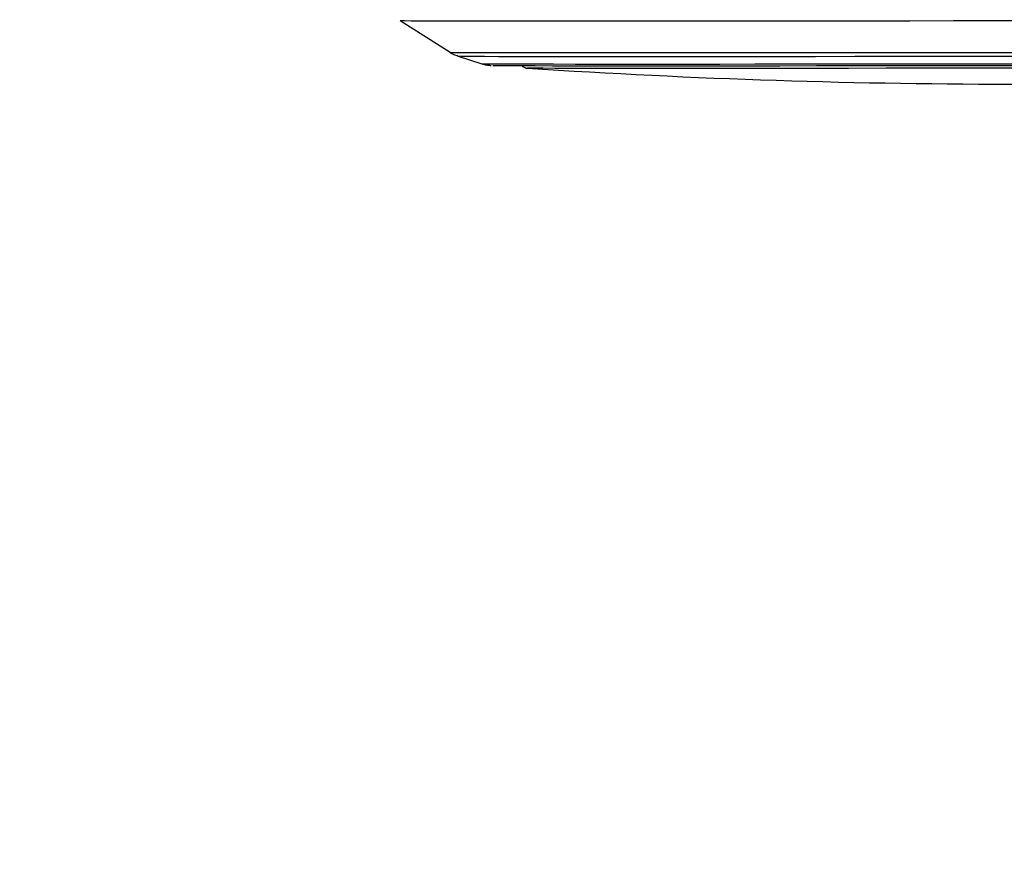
# Paper-space layout 'In-Ground Anchor' of a CAD drawing. Header units: millimetres. Extents: x 1591 to 17407, y 414 to 16227.
# Tile 13 of 67: x 6084 to 6308, y 5514 to 5708. Entities that reach past the tile are written whole.
import ezdxf

# ---------------------------------------------------------------- set-up
doc = ezdxf.new("R2010")
doc.units = ezdxf.units.MM
doc.layers.add('COMPONENT_GEOMETRY', color=7, linetype='Continuous')
doc.styles.add('SLDTEXTSTYLE1', font='TXT', dxfattribs={"width": 0.75})
doc.dimstyles.new('SLDDIMSTYLE0', dxfattribs={"dimtxt": 100, "dimasz": 6.604, "dimexe": 0, "dimexo": 0.0625, "dimgap": 25, "dimtad": 0, "dimtih": 1, "dimtoh": 1, "dimdec": 0, "dimlfac": 0.5, "dimrnd": 1e-09, "dimzin": 12, "dimdsep": 46, "dimtxsty": 'SLDTEXTSTYLE1', "dimsah": 1, "dimcen": 0.09, "dimadec": 0, "dimazin": 3, "dimtfac": 1, "dimtdec": 0, "dimtofl": 0, "dimtmove": 0, "dimatfit": 3, "dimfxl": 1, "dimfrac": 2, "dimtolj": 1, "dimtzin": 12, "dimarcsym": 0})

# ---------------------------------------------------------------- blocks, each defined once
blk = doc.blocks.new('_D_17')
at = {"layer": 'COMPONENT_GEOMETRY', "color": 7, "ltscale": 2}
for p, q in [((8881.73, 5900.55), (9410.21, 5900.55)), ((9403.86, 5900.55), (9403.86, 3746.68)), ((9403.86, 1434.05), (9403.86, 3587.93)), ((3768.31, 1434.05), (9410.21, 1434.05))]:
    blk.add_line(p, q, dxfattribs=at)
for points in [[(9403.86, 5900.55), (9402.84, 5893.95), (9404.88, 5893.95)], [(9403.86, 1434.05), (9404.88, 1440.65), (9402.84, 1440.65)]]:
    blk.add_solid(points, dxfattribs=at)
at = {"layer": 'COMPONENT_GEOMETRY', "color": 7, "ltscale": 2, "insert": (9256.08, 3716.83), "char_height": 100, "attachment_point": 1, "style": 'SLDTEXTSTYLE1'}
blk.add_mtext('2233', dxfattribs=at)

psp = doc.layouts.new('In-Ground Anchor')

# ---------------------------------------------------------------- linework, layer by layer
at = {"color": 7, "linetype": 'Continuous', "lineweight": 25, "ltscale": 2}
for p, q in [((6170.74, 5707.67), (6182.06, 5700.46)), ((6183.9, 5699.59), (6189.23, 5697.87)), ((6201.3, 5696.84), (6201.02, 5696.84))]:
    psp.add_line(p, q, dxfattribs=at)
at = {"color": 7, "linetype": 'Continuous', "lineweight": 25, "ltscale": 2, "flags": 128}
for points in [[(6170.74, 5707.67), (6170.88, 5707.66), (6171.67, 5707.65), (6173.17, 5707.64), (6175.36, 5707.63), (6178.23, 5707.62), (6181.78, 5707.61), (6185.97, 5707.61), (6190.8, 5707.6), (6196.23, 5707.6), (6202.25, 5707.59), (6208.81, 5707.59), (6215.89, 5707.59), (6223.45, 5707.59), (6231.45, 5707.6), (6239.86, 5707.6), (6248.63, 5707.61), (6257.72, 5707.61), (6267.09, 5707.62), (6276.68, 5707.63), (6286.45, 5707.64), (6296.35, 5707.65), (6306.33, 5707.66), (6316.34, 5707.68)], [(6191.75, 5697.47), (6192.25, 5697.46), (6193.49, 5697.45), (6195.43, 5697.44), (6198.05, 5697.43), (6201.35, 5697.43), (6205.3, 5697.42), (6209.88, 5697.42), (6215.06, 5697.41), (6220.81, 5697.41), (6227.11, 5697.41), (6233.9, 5697.41), (6241.16, 5697.41), (6248.84, 5697.42), (6256.89, 5697.42), (6265.26, 5697.43), (6273.92, 5697.43), (6282.8, 5697.44), (6291.86, 5697.45), (6301.04, 5697.46), (6310.28, 5697.48)], [(6316.59, 5696.87), (6307.61, 5696.86), (6298.65, 5696.85), (6289.79, 5696.84), (6281.06, 5696.83), (6272.54, 5696.82), (6264.27, 5696.81), (6256.31, 5696.81), (6248.7, 5696.8), (6241.5, 5696.8), (6234.74, 5696.8), (6228.48, 5696.8), (6222.75, 5696.8), (6217.59, 5696.81), (6213.03, 5696.81), (6209.09, 5696.82), (6205.82, 5696.82), (6203.21, 5696.83), (6201.3, 5696.84)]]:
    psp.add_lwpolyline(points, dxfattribs=at)
at = {"color": 8, "linetype": 'Continuous', "lineweight": 25, "ltscale": 2, "flags": 128}
for points in [[(6182.06, 5700.46), (6182.06, 5700.45), (6182.51, 5700.44), (6183.67, 5700.43), (6185.53, 5700.42), (6188.08, 5700.41), (6191.31, 5700.4), (6195.21, 5700.4), (6199.75, 5700.39), (6204.9, 5700.39), (6210.64, 5700.38), (6216.94, 5700.38), (6223.76, 5700.38), (6231.07, 5700.38), (6238.82, 5700.39), (6246.98, 5700.39), (6255.49, 5700.4), (6264.32, 5700.4), (6273.4, 5700.41), (6282.71, 5700.42), (6292.17, 5700.43), (6301.75, 5700.44), (6311.39, 5700.45)], [(6183.9, 5699.59), (6183.9, 5699.59), (6184.34, 5699.58), (6185.48, 5699.56), (6187.32, 5699.55), (6189.83, 5699.55), (6193.02, 5699.54), (6196.86, 5699.53), (6201.34, 5699.53), (6206.42, 5699.52), (6212.08, 5699.52), (6218.29, 5699.52), (6225.02, 5699.52), (6232.22, 5699.52), (6239.86, 5699.52), (6247.9, 5699.53), (6256.3, 5699.53), (6265, 5699.54), (6273.96, 5699.55), (6283.13, 5699.55), (6292.46, 5699.56), (6301.9, 5699.58), (6311.41, 5699.59)], [(6189.23, 5697.87), (6189.5, 5697.86), (6190.47, 5697.84), (6192.13, 5697.83), (6194.49, 5697.83), (6197.53, 5697.82), (6201.23, 5697.81), (6205.56, 5697.81), (6210.51, 5697.8), (6216.04, 5697.8), (6222.12, 5697.8), (6228.72, 5697.8), (6235.81, 5697.8), (6243.33, 5697.8), (6251.25, 5697.81), (6259.52, 5697.81), (6268.09, 5697.82), (6276.92, 5697.83), (6285.96, 5697.83), (6295.14, 5697.84), (6304.43, 5697.86), (6313.76, 5697.87)], [(6201.02, 5696.84), (6200.1, 5696.85), (6199.61, 5696.86)]]:
    psp.add_lwpolyline(points, dxfattribs=at)
at = {"color": 7, "linetype": 'Continuous', "lineweight": 25, "ltscale": 4}
psp.add_arc((6310.33, 7386.8), 1693.56, 266.25158, 273.90248, dxfattribs=at)
at = {"color": 7, "linetype": 'Continuous', "lineweight": 25, "ltscale": 2}
for points, knots in [([(6182.15, 5700.41), (6182.16, 5700.39), (6182.52, 5700.13), (6183.13, 5699.85), (6183.71, 5699.67), (6183.9, 5699.6)], [0, 0, 0, 0, 0.033261, 0.684627, 1, 1, 1, 1]), ([(6189.51, 5697.79), (6189.55, 5697.77), (6189.85, 5697.67), (6190.31, 5697.59), (6190.76, 5697.53), (6191.04, 5697.5), (6191.24, 5697.49), (6191.32, 5697.48), (6191.36, 5697.48)], [0, 0, 0, 0, 0.034931, 0.254568, 0.400858, 0.537692, 0.740318, 1, 1, 1, 1]), ([(6198.27, 5697.5), (6198.34, 5697.42), (6198.52, 5697.24), (6198.82, 5697.06), (6199.1, 5696.95), (6199.29, 5696.9), (6199.41, 5696.88), (6199.53, 5696.87), (6199.64, 5696.86), (6199.77, 5696.85), (6200.09, 5696.85), (6200.62, 5696.84), (6201.1, 5696.84), (6201.14, 5696.84)], [0, 0, 0, 0, 0.018013, 0.040235, 0.05785, 0.07116, 0.084942, 0.106038, 0.151294, 0.257153, 0.531261, 0.962936, 1, 1, 1, 1])]:
    psp.add_open_spline(points, degree=3, knots=knots, dxfattribs=at)

# ---------------------------------------------------------------- dimensions: what is measured, and where the dimension line sits
at = {"layer": 'COMPONENT_GEOMETRY', "color": 7, "ltscale": 2}
dim = psp.add_linear_dim(base=(9403.86, 1434.05), p1=(8879.19, 5900.55), p2=(3765.77, 1434.05), angle=90, dimstyle='SLDDIMSTYLE0', dxfattribs=at)
dim.commit()
dim.dimension.update_dxf_attribs({"geometry": '_D_17', "text_midpoint": (9403.86, 3667.3), "dimtype": 160})

doc.saveas('drawing.dxf')
